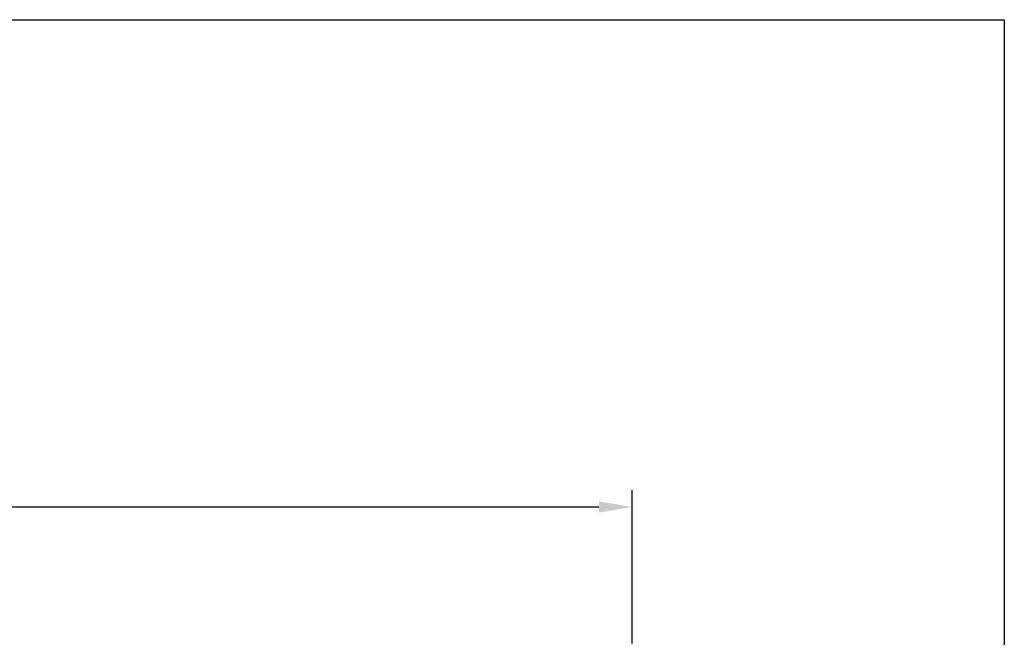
# Model space of a CAD drawing. Header units: millimetres. Extents: x 14831 to 16595, y 7509 to 8717.
# Tile 15 of 15: x 16188 to 16595, y 8462 to 8717. Entities that reach past the tile are written whole.
import ezdxf

# ---------------------------------------------------------------- set-up
doc = ezdxf.new("R2010")
doc.units = ezdxf.units.MM
doc.header["$MEASUREMENT"] = 0
doc.layers.get('Defpoints').update_dxf_attribs({"lineweight": 25})
doc.layers.add('图层3', color=2, linetype='Continuous', lineweight=13)
doc.layers.add('图层4', color=1, linetype='Continuous', lineweight=30)
doc.dimstyles.new('ISO-25', dxfattribs={"dimtxt": 2.5, "dimasz": 2.5, "dimexe": 1.25, "dimexo": 0.625, "dimtad": 1, "dimtxsty": 'Standard', "dimcen": 2.5, "dimadec": 0, "dimazin": 0, "dimtfac": 1, "dimtmove": 0, "dimatfit": 3, "dimfxl": 1, "dimarcsym": 0})

# ---------------------------------------------------------------- blocks, each defined once
blk = doc.blocks.new('*D4584')
at = {"layer": 'Defpoints', "color": 0}
for p in [(16441, 8515.61), (15356, 8458.72), (16441, 8455.77)]:
    blk.add_point(p, dxfattribs=at)
at = {"layer": '图层3', "color": 0, "lineweight": -2}
for p, q in [((15356, 8462.16), (15356, 8522.49)), ((16441, 8459.21), (16441, 8522.49)), ((15369.75, 8515.61), (16427.25, 8515.61))]:
    blk.add_line(p, q, dxfattribs=at)
at = {"layer": '图层3', "color": 0}
for points in [[(15369.75, 8517.9), (15369.75, 8513.32), (15356, 8515.61)], [(16427.25, 8513.32), (16427.25, 8517.9), (16441, 8515.61)]]:
    blk.add_solid(points, dxfattribs=at)
at = {"layer": '图层3', "color": 0, "insert": (15898.5, 8525.92), "char_height": 13.75, "attachment_point": 5}
blk.add_mtext('1085', dxfattribs=at)

msp = doc.modelspace()

# ---------------------------------------------------------------- linework, layer by layer
at = {"layer": '图层4'}
for p, q in [((14830.575, 8716.716), (16594.575, 8716.716)), ((16594.575, 8716.716), (16594.575, 7519.716))]:
    msp.add_line(p, q, dxfattribs=at)

# ---------------------------------------------------------------- dimensions: what is measured, and where the dimension line sits
at = {"layer": '图层3'}
dim = msp.add_linear_dim(base=(16441.001, 8515.611), p1=(15356.001, 8458.724), p2=(16441.001, 8455.773), dimstyle='ISO-25', override={"dimscale": 5.5, "dimdec": 0, "dimdsep": 46, "dimpost": ''}, dxfattribs=at)
dim.commit()
dim.dimension.update_dxf_attribs({"geometry": '*D4584', "text_midpoint": (15898.501, 8525.923)})

doc.saveas('drawing.dxf')
